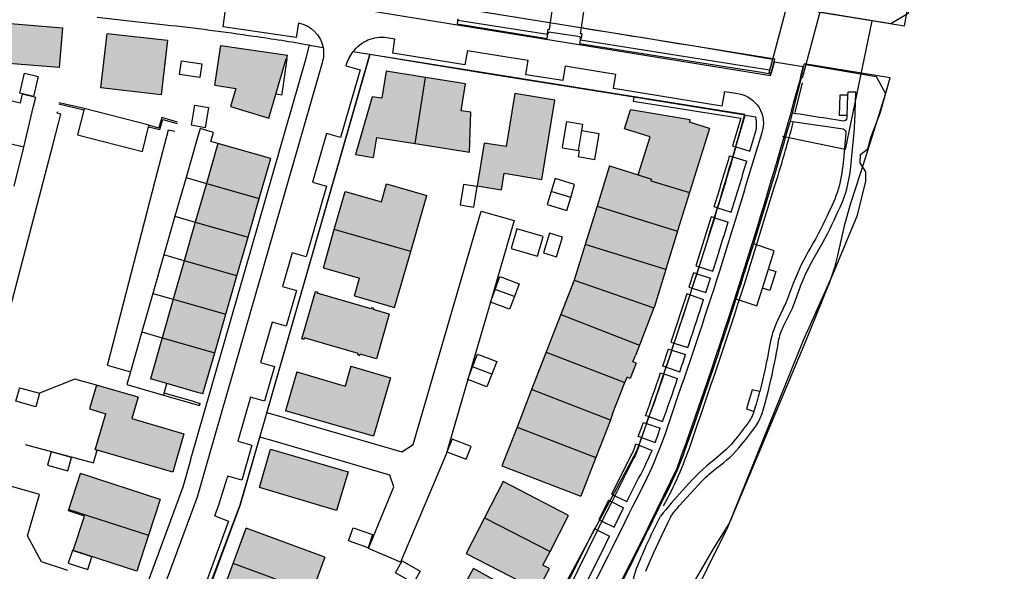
# Model space of a CAD drawing. Header units: metres. Extents: x 89795 to 94000, y 463250 to 466585.
# Tile 137 of 185: x 90642 to 90789, y 465397 to 465479. Entities that reach past the tile are written whole.
import ezdxf

# ---------------------------------------------------------------- set-up
doc = ezdxf.new("R2010")
doc.units = ezdxf.units.M
doc.layers.add('92.1_Bestaande bebouwing - Existing building H', color=7, linetype='Continuous', true_color=0xb5b6af)
doc.layers.add('XXX_Background', color=3, linetype='Continuous')

msp = doc.modelspace()

# ---------------------------------------------------------------- hatches: boundary and pattern name
at = {"layer": '92.1_Bestaande bebouwing - Existing building H'}
for points in [[(90648.14, 465478.28), (90636.15, 465479.27), (90635.66, 465473.29), (90647.65, 465472.32)], [(90663.79, 465476.41), (90654.79, 465477.42), (90653.87, 465469.32), (90662.85, 465468.28)], [(90681.54, 465473.65), (90681.64, 465473.65), (90681.73, 465474.18), (90671.77, 465475.63), (90670.9, 465469.69), (90674.02, 465469.22), (90673.21, 465466.51), (90678.95, 465464.8), (90679.99, 465468.36)], [(90702.32, 465470.86), (90696.43, 465471.79), (90695.78, 465467.75), (90694.34, 465467.97), (90691.85, 465459.36), (90694.49, 465458.92), (90694.98, 465461.91), (90700.75, 465460.99)], [(90709.1, 465465.67), (90707.63, 465465.88), (90708.28, 465469.92), (90702.32, 465470.86), (90700.75, 465460.99), (90708.88, 465459.71)], [(90721.61, 465467.49), (90715.64, 465468.47), (90714.35, 465460.56), (90711.08, 465461.05), (90710.03, 465454.66), (90713.65, 465454.07), (90714.05, 465456.56), (90719.69, 465455.65)], [(90744.69, 465463.25), (90741.7, 465464.17), (90741.82, 465464.52), (90732.91, 465466.03), (90732.04, 465463.17), (90735.83, 465462), (90734.08, 465456.33), (90736.04, 465455.68), (90735.97, 465455.45), (90741.72, 465453.67)], [(90679.21, 465458.75), (90671.31, 465461.01), (90669.61, 465455.05), (90677.49, 465452.79)], [(90735.97, 465455.45), (90736.04, 465455.68), (90734.08, 465456.33), (90729.77, 465457.66), (90727.92, 465451.66), (90739.95, 465447.94), (90740, 465448.11), (90741.72, 465453.67)], [(90677.49, 465452.79), (90669.61, 465455.05), (90667.96, 465449.28), (90675.83, 465447.02)], [(90702.53, 465453.26), (90696.52, 465455), (90695.75, 465452.31), (90690.32, 465453.84), (90688.7, 465448.15), (90700.11, 465444.88)], [(90739.95, 465447.94), (90727.92, 465451.66), (90724.5, 465440.62), (90736.41, 465436.49), (90738.19, 465442.23)], [(90675.83, 465447.02), (90667.96, 465449.28), (90666.31, 465443.51), (90674.17, 465441.25)], [(90700.11, 465444.88), (90688.7, 465448.15), (90687.07, 465442.43), (90692.49, 465440.89), (90691.73, 465438.24), (90697.7, 465436.52)], [(90674.17, 465441.25), (90666.31, 465443.51), (90664.67, 465437.75), (90672.51, 465435.51)], [(90736.42, 465436.51), (90724.5, 465440.62), (90718.15, 465424.28), (90729.9, 465419.72), (90732.39, 465426.13), (90732.88, 465425.94), (90733.76, 465428.22), (90733.28, 465428.41), (90733.64, 465429.35)], [(90696.9, 465435.53), (90694.5, 465436.22), (90694.56, 465436.43), (90694.25, 465436.52), (90694.19, 465436.31), (90686.13, 465438.64), (90686.19, 465438.84), (90685.89, 465438.92), (90683.85, 465431.86), (90684.16, 465431.77), (90684.22, 465431.97), (90692.26, 465429.65), (90692.2, 465429.44), (90692.51, 465429.34), (90692.57, 465429.56), (90695, 465428.85)], [(90672.51, 465435.51), (90664.67, 465437.75), (90663.02, 465431.99), (90670.86, 465429.74)], [(90670.86, 465429.74), (90663.02, 465431.99), (90661.27, 465425.87), (90663.72, 465425.17), (90668.3, 465423.85), (90669.1, 465423.63)], [(90697.08, 465426.04), (90691.17, 465427.78), (90690.31, 465424.8), (90683.09, 465426.9), (90681.4, 465421.11), (90694.55, 465417.3)], [(90666.25, 465417.68), (90658.49, 465419.95), (90659.42, 465423.14), (90653.2, 465424.92), (90652.18, 465421.38), (90654.6, 465420.67), (90653.03, 465415.29), (90653.29, 465415.22), (90664.6, 465411.95)], [(90718.15, 465424.28), (90715.98, 465418.68), (90727.74, 465414.12), (90729.91, 465419.72)], [(90727.74, 465414.12), (90715.98, 465418.68), (90713.73, 465412.91), (90725.5, 465408.36)], [(90690.76, 465412), (90679.2, 465415.38), (90677.53, 465409.67), (90689.05, 465406.24)], [(90662.72, 465407.88), (90650.82, 465411.75), (90649.11, 465406.39), (90660.97, 465402.52)], [(90723.66, 465405.47), (90713.91, 465410.54), (90711.11, 465405.14), (90720.9, 465400.11)], [(90649.11, 465406.39), (90649.04, 465406.17), (90651.4, 465405.38), (90649.73, 465400.25), (90659.22, 465397.15), (90660.97, 465402.52)], [(90719.85, 465398.07), (90720.9, 465400.11), (90711.11, 465405.14), (90708.38, 465399.82), (90718.15, 465394.79), (90718.4, 465395.28), (90719.35, 465394.79), (90720.8, 465397.58)], [(90687.29, 465399.27), (90675.55, 465403.61), (90673.61, 465398.32), (90685.33, 465393.97)], [(90682.91, 465394.65), (90685.26, 465393.78), (90685.33, 465393.97), (90673.61, 465398.32), (90671.66, 465393.03), (90681.03, 465389.52)], [(90718.23, 465392.69), (90709.49, 465397.55), (90706.45, 465392.11), (90715.2, 465387.25)]]:
    msp.add_hatch(color=256, dxfattribs=at).paths.add_polyline_path(points)

# ---------------------------------------------------------------- linework, layer by layer
at = {"layer": 'XXX_Background', "linetype": 'Continuous'}
for p, q in [((90768.95, 465479.3), (90764.96, 465460.12)), ((90764.96, 465460.12), (90755.6, 465462.05)), ((90768.33, 465460.2), (90768.85, 465462.04)), ((90767.2, 465458.11), (90767.24, 465459.37)), ((90767.24, 465459.37), (90768.33, 465460.2)), ((90768.02, 465456.79), (90767.2, 465458.11))]:
    msp.add_line(p, q, dxfattribs=at)
at = {"layer": 'XXX_Background'}
for points in [[(90780.85, 465528.8), (90782.14, 465537.72), (90784.69, 465546.23), (90786.32, 465555.23), (90787, 465560.11), (90786.92, 465563.04), (90788.7, 465570.39), (90779.4, 465569.64, 0.005365), (90776.15, 465552.28, -0.022923), (90760.91, 465480.63), (90773.82, 465478.55), (90776.47, 465493.32), (90777.48, 465500), (90778.02, 465503.55), (90778.34, 465508.69), (90778.17, 465510.87), (90780.1, 465524.68)], [(90685.66, 465484.71, 0.024317), (90636.39, 465490.24), (90635.81, 465487.77, -0.024503), (90685.26, 465482.24), (90753.81, 465471.15, -0.446442), (90753.81, 465471.15), (90754.47, 465473.57)], [(90699.1, 465350.32), (90733.83, 465415.02, 0.016674), (90750, 465465.34), (90694.01, 465474.26), (90674.68, 465407.05), (90658.54, 465363.52)]]:
    msp.add_lwpolyline(points, format="xyb", close=True, dxfattribs=at)
for points in [[(90777.3, 465499.41), (90776.13, 465491.72), (90774.37, 465480.41), (90771.77, 465478.88), (90761.17, 465480.6)], [(90720.98, 465479.04), (90722.14, 465486.98)], [(90726.7, 465486.25), (90725.55, 465478.27)], [(90707.28, 465481.23), (90707.47, 465481.2), (90720.8, 465479.07), (90720.98, 465479.04)], [(90754.14, 465473.59), (90756.23, 465481.43)], [(90663.5, 465478.68), (90658.09, 465479.28), (90653.31, 465479.82)], [(90672.1, 465478.42), (90672.42, 465480.59)], [(90707.15, 465479.61), (90707.05, 465478.85), (90720.48, 465476.67), (90720.59, 465477.4)], [(90720.52, 465477.25), (90707.15, 465479.36)], [(90761.17, 465480.6), (90759.08, 465472.77)], [(90635.66, 465473.29), (90636.15, 465479.27), (90648.14, 465478.28), (90647.65, 465472.32), (90635.66, 465473.29)], [(90683.34, 465479), (90683, 465476.82)], [(90720.59, 465477.4), (90720.52, 465477.41), (90720.62, 465478.07)], [(90720.62, 465478.07), (90720.83, 465478.04)], [(90720.83, 465478.04), (90720.98, 465479.04)], [(90725.55, 465478.27), (90725.42, 465477.38)], [(90725.97, 465478.2), (90725.55, 465478.27)], [(90662.85, 465468.28), (90653.87, 465469.32), (90654.79, 465477.42), (90663.79, 465476.41), (90662.85, 465468.28)], [(90696.56, 465476.83), (90697.74, 465476.64)], [(90697.42, 465474.46), (90697.74, 465476.64)], [(90720.69, 465477.37), (90720.59, 465477.4)], [(90720.69, 465477.37), (90720.72, 465477.6)], [(90725.38, 465476.91), (90720.72, 465477.6)], [(90725.44, 465476.69), (90725.31, 465475.91), (90748.3, 465472.28), (90752.44, 465471.64), (90753.74, 465471.42), (90753.76, 465471.54)], [(90725.38, 465476.91), (90725.34, 465476.7)], [(90725.44, 465476.69), (90725.34, 465476.7)], [(90725.65, 465477.35), (90725.42, 465477.38)], [(90753.65, 465471.95), (90725.43, 465476.41)], [(90725.65, 465477.35), (90725.54, 465476.68), (90725.44, 465476.69)], [(90670.9, 465469.69), (90671.77, 465475.63)], [(90671.77, 465475.63), (90681.73, 465474.18)], [(90684.49, 465473.72), (90685, 465475.66)], [(90685, 465475.66), (90687.03, 465475.32)], [(90667.24, 465413.73), (90684.49, 465473.72)], [(90678.63, 465420.81), (90684.41, 465440.86), (90694.01, 465474.26)], [(90679.99, 465468.36), (90681.54, 465473.65), (90681.64, 465473.65)], [(90681.64, 465473.65), (90680.91, 465468.76)], [(90681.64, 465473.65), (90681.73, 465474.18)], [(90694.01, 465474.26), (90691.48, 465474.66)], [(90733.41, 465467.91), (90723.77, 465469.45), (90712.74, 465471.22), (90703.97, 465472.65), (90694.01, 465474.26)], [(90708.57, 465474.9), (90708.2, 465472.72), (90697.42, 465474.46)], [(90708.57, 465474.9), (90713.22, 465474.15), (90717.65, 465473.44)], [(90723.16, 465472.57), (90722.8, 465470.39), (90717.29, 465471.26), (90717.65, 465473.44)], [(90753.7, 465471.94), (90754.14, 465473.59)], [(90668.66, 465470.87), (90665.6, 465471.29), (90665.9, 465473.34), (90668.94, 465472.9), (90668.66, 465470.87)], [(90686.88, 465473.06), (90670.05, 465414.5)], [(90690.47, 465472.58), (90692.55, 465472), (90689.63, 465461.91), (90687.56, 465462.5)], [(90723.16, 465472.57), (90728.29, 465471.75), (90730.73, 465471.36)], [(90754.33, 465473.13), (90753.89, 465471.5)], [(90758.69, 465472.44), (90754.33, 465473.13)], [(90758.37, 465470.82), (90758.26, 465470.86), (90758.69, 465472.44)], [(90759.08, 465472.77), (90758.54, 465470.77)], [(90759.08, 465472.77), (90769.59, 465470.98), (90770.96, 465468.46), (90768.92, 465461.93), (90767.18, 465456.47), (90765.76, 465452.05), (90764.79, 465448.73), (90763.79, 465444.28)], [(90641.79, 465468.5), (90642.49, 465471.49), (90644.52, 465471.01), (90643.81, 465468.02), (90641.79, 465468.5)], [(90696.43, 465471.79), (90695.78, 465467.75), (90694.34, 465467.97), (90691.85, 465459.36)], [(90702.32, 465470.86), (90696.43, 465471.79)], [(90700.75, 465460.99), (90702.32, 465470.86)], [(90708.88, 465459.71), (90709.1, 465465.67), (90707.63, 465465.88), (90708.28, 465469.92), (90702.32, 465470.86)], [(90746.92, 465468.76), (90746.56, 465466.59), (90730.37, 465469.19), (90730.73, 465471.36)], [(90753.76, 465471.54), (90753.61, 465471.59), (90753.7, 465471.94)], [(90753.89, 465471.5), (90753.76, 465471.54)], [(90758.37, 465470.82), (90757.02, 465465.53)], [(90758.54, 465470.77), (90758.37, 465470.82)], [(90670.9, 465469.69), (90674.02, 465469.22), (90673.21, 465466.51)], [(90757.49, 465465.63), (90758.57, 465470.08)], [(90642.14, 465468.39), (90641.8, 465467.04), (90640.63, 465467.31)], [(90642.14, 465468.39), (90644.16, 465467.92)], [(90643.83, 465466.55), (90644.16, 465467.92)], [(90673.21, 465466.51), (90678.95, 465464.8), (90679.99, 465468.36)], [(90680.29, 465468.31), (90679.99, 465468.36)], [(90680.82, 465468.22), (90680.29, 465468.31)], [(90680.91, 465468.76), (90680.82, 465468.22)], [(90715.64, 465468.47), (90714.35, 465460.56), (90711.08, 465461.05), (90710.03, 465454.66)], [(90721.61, 465467.49), (90715.64, 465468.47)], [(90733.41, 465467.91), (90733.33, 465467.34)], [(90750.04, 465465.23), (90733.41, 465467.91)], [(90746.92, 465468.76), (90747.98, 465468.59)], [(90747.98, 465468.59), (90748.91, 465468.46)], [(90765.32, 465468.2), (90764.13, 465468.21), (90764.05, 465465.24), (90765.22, 465465.22)], [(90765.32, 465468.2), (90765.22, 465465.22)], [(90766.45, 465465.66), (90766.54, 465468.64), (90765.34, 465468.67), (90765.32, 465468.2)], [(90642.36, 465460.47), (90643.83, 465466.55)], [(90651.33, 465465.96), (90647.6, 465466.87)], [(90651.39, 465466.2), (90647.64, 465467.09)], [(90651.39, 465466.2), (90651.33, 465465.96)], [(90661.06, 465463.72), (90651.39, 465466.2)], [(90667.37, 465463.72), (90667.9, 465466.72), (90669.93, 465466.37), (90669.41, 465463.36), (90667.37, 465463.72)], [(90719.69, 465455.65), (90721.61, 465467.49)], [(90733.33, 465467.34), (90749.38, 465464.76), (90748.14, 465460.65), (90748.65, 465460.5)], [(90646.68, 465460.73), (90647.89, 465465.38), (90647.31, 465465.55)], [(90647.37, 465465.74), (90647.31, 465465.55)], [(90651.33, 465465.96), (90650.39, 465462.29), (90660.06, 465459.82)], [(90662.97, 465464.86), (90662.54, 465463.36)], [(90665.28, 465464.17), (90662.97, 465464.86)], [(90732.04, 465463.17), (90732.91, 465466.03)], [(90744.69, 465463.25), (90741.7, 465464.17), (90741.82, 465464.52), (90732.91, 465466.03)], [(90748.65, 465460.5), (90750.04, 465465.23)], [(90750.04, 465465.23), (90751.62, 465464.97)], [(90757.02, 465465.53), (90756.72, 465464.35)], [(90764.68, 465464.35), (90761.68, 465464.81)], [(90765.22, 465465.22), (90765.2, 465464.84)], [(90660.06, 465459.82), (90661, 465463.5)], [(90661, 465463.5), (90662.69, 465463.1), (90663.11, 465464.59), (90665.23, 465463.97)], [(90661, 465463.5), (90661.06, 465463.72)], [(90661.06, 465463.72), (90662.54, 465463.36)], [(90668.69, 465463.24), (90668.31, 465461.92)], [(90670.66, 465462.65), (90668.69, 465463.24)], [(90722.75, 465460.34), (90722.82, 465460.77), (90723.41, 465464.29), (90725.77, 465463.88), (90725.61, 465462.93)], [(90734.08, 465456.33), (90735.83, 465462), (90732.04, 465463.17)], [(90744.69, 465463.25), (90741.73, 465453.69), (90741.72, 465453.67)], [(90756.72, 465464.35), (90764.64, 465463.17)], [(90664.93, 465462.79), (90663.91, 465463), (90662.28, 465456.71)], [(90668.31, 465461.92), (90666.58, 465455.92)], [(90670.27, 465461.31), (90670.66, 465462.65)], [(90687.56, 465462.5), (90685.46, 465455.21)], [(90694.98, 465461.91), (90694.49, 465458.92)], [(90694.98, 465461.91), (90700.75, 465460.99)], [(90725.17, 465459.94), (90725.67, 465462.92)], [(90725.61, 465462.93), (90725.67, 465462.92)], [(90725.67, 465462.92), (90728.19, 465462.49)], [(90728.19, 465462.49), (90727.53, 465458.58)], [(90750.73, 465459.87), (90751.48, 465462.36)], [(90765.07, 465462.58), (90764.69, 465458.61)], [(90642.36, 465460.47), (90639.18, 465461.22)], [(90639.24, 465432.19), (90646.68, 465460.73)], [(90640.95, 465454.64), (90642.36, 465460.47)], [(90671.31, 465461.01), (90669.61, 465455.05)], [(90671.31, 465461.01), (90670.27, 465461.31)], [(90679.21, 465458.75), (90671.31, 465461.01)], [(90700.75, 465460.99), (90708.88, 465459.71)], [(90722.75, 465460.34), (90725.17, 465459.94)], [(90748.65, 465460.5), (90748.2, 465459.01)], [(90748.65, 465460.5), (90750.73, 465459.87)], [(90765.68, 465456.64), (90766.01, 465459.63), (90766.19, 465461.65)], [(90677.49, 465452.79), (90679.21, 465458.75)], [(90691.85, 465459.36), (90694.49, 465458.92)], [(90725.24, 465459.93), (90725.08, 465458.99)], [(90727.53, 465458.58), (90725.08, 465458.99)], [(90725.17, 465459.94), (90725.24, 465459.93)], [(90747.71, 465459.16), (90748.2, 465459.01)], [(90748.2, 465459.01), (90750.28, 465458.38)], [(90729.77, 465457.66), (90727.92, 465451.66)], [(90729.77, 465457.66), (90734.08, 465456.33)], [(90662.28, 465456.71), (90654.89, 465428.19)], [(90666.58, 465455.92), (90664.93, 465450.15)], [(90666.58, 465455.92), (90669.61, 465455.05)], [(90713.65, 465454.07), (90714.05, 465456.56)], [(90714.05, 465456.56), (90719.69, 465455.65)], [(90734.08, 465456.33), (90736.04, 465455.68), (90735.97, 465455.45), (90741.72, 465453.67)], [(90669.61, 465455.05), (90667.96, 465449.28)], [(90669.61, 465455.05), (90677.49, 465452.79)], [(90685.46, 465455.21), (90687.54, 465454.63), (90684.51, 465444.09), (90682.41, 465444.66)], [(90688.7, 465448.15), (90690.32, 465453.84), (90695.75, 465452.31), (90696.52, 465455), (90702.53, 465453.26)], [(90707.99, 465454.9), (90707.49, 465451.85)], [(90710, 465454.56), (90707.99, 465454.9)], [(90710, 465454.56), (90709.48, 465451.51)], [(90710.03, 465454.66), (90713.65, 465454.07)], [(90721.67, 465455.76), (90721.07, 465453.82)], [(90723.99, 465452.93), (90724.57, 465454.86), (90721.67, 465455.76)], [(90749.92, 465440), (90754.36, 465454.41)], [(90700.11, 465444.88), (90702.53, 465453.26)], [(90721.07, 465453.82), (90720.47, 465451.88), (90723.41, 465451), (90723.99, 465452.93)], [(90723.99, 465452.93), (90721.07, 465453.82)], [(90741.72, 465453.67), (90740, 465448.11), (90739.95, 465447.94)], [(90675.83, 465447.02), (90677.49, 465452.79)], [(90707.49, 465451.85), (90709.48, 465451.51)], [(90727.92, 465451.66), (90726.14, 465445.93)], [(90727.92, 465451.66), (90739.95, 465447.94)], [(90745.91, 465451.39), (90745.39, 465451.55)], [(90745.5, 465449.89), (90745.91, 465451.39)], [(90745.91, 465451.39), (90747.95, 465450.76)], [(90664.93, 465450.15), (90663.27, 465444.39)], [(90664.93, 465450.15), (90667.96, 465449.28)], [(90681.46, 465419.99), (90698.76, 465414.96), (90700.5, 465416.08), (90710.62, 465450.88), (90715.56, 465449.49), (90712, 465437.34)], [(90744.97, 465450.04), (90742.65, 465442.75)], [(90745.5, 465449.89), (90744.97, 465450.04)], [(90667.96, 465449.28), (90666.31, 465443.51)], [(90667.96, 465449.28), (90675.83, 465447.02)], [(90743.15, 465442.59), (90745.5, 465449.89)], [(90745.5, 465449.89), (90747.49, 465449.28)], [(90674.17, 465441.25), (90675.83, 465447.02)], [(90687.07, 465442.43), (90688.7, 465448.15)], [(90700.11, 465444.88), (90688.7, 465448.15)], [(90715.94, 465448.24), (90715.12, 465445.31), (90719.01, 465444.19), (90719.86, 465447.14), (90715.94, 465448.24)], [(90720.8, 465447.61), (90719.93, 465444.68), (90721.89, 465444.1), (90722.76, 465447.02), (90720.8, 465447.61)], [(90739.95, 465447.94), (90738.19, 465442.23), (90738.18, 465442.21)], [(90726.14, 465445.93), (90724.5, 465440.62)], [(90738.18, 465442.21), (90726.14, 465445.93)], [(90753.5, 465442.24), (90754.36, 465444.98), (90751.26, 465446.02)], [(90760.24, 465443.8), (90761.23, 465445.55)], [(90663.27, 465444.39), (90661.61, 465438.62)], [(90666.31, 465443.51), (90663.27, 465444.39)], [(90682.41, 465444.66), (90680.96, 465439.64)], [(90691.73, 465438.24), (90697.7, 465436.52), (90700.11, 465444.88)], [(90666.31, 465443.51), (90664.67, 465437.75)], [(90674.17, 465441.25), (90666.31, 465443.51)], [(90742.65, 465442.75), (90743.15, 465442.59)], [(90742.82, 465441.56), (90743.15, 465442.59)], [(90743.15, 465442.59), (90745.19, 465441.93)], [(90745.19, 465441.93), (90745.83, 465443.92)], [(90672.51, 465435.51), (90674.17, 465441.25)], [(90687.07, 465442.43), (90692.49, 465440.89)], [(90712.71, 465439.23), (90713.43, 465441.13), (90716.29, 465440.06), (90715.58, 465438.16)], [(90738.18, 465442.21), (90736.42, 465436.51), (90736.41, 465436.49)], [(90742.82, 465441.56), (90742.31, 465441.71), (90741.64, 465439.57), (90742.14, 465439.41)], [(90742.14, 465439.41), (90742.82, 465441.56)], [(90742.82, 465441.56), (90744.86, 465440.9)], [(90752.6, 465439.42), (90753.5, 465442.24)], [(90753.5, 465442.24), (90754.61, 465441.91), (90753.71, 465439.05), (90752.6, 465439.42)], [(90680.96, 465439.64), (90683.06, 465439.05), (90681.52, 465433.75), (90679.44, 465434.34)], [(90691.73, 465438.24), (90692.49, 465440.89)], [(90724.5, 465440.62), (90718.15, 465424.28)], [(90724.5, 465440.62), (90722.5, 465435.46)], [(90724.5, 465440.62), (90736.41, 465436.49)], [(90744.16, 465438.76), (90744.86, 465440.9)], [(90757.19, 465440.12), (90756.12, 465437.33), (90754.85, 465434.58)], [(90661.61, 465438.62), (90659.96, 465432.87)], [(90661.61, 465438.62), (90664.67, 465437.75)], [(90683.85, 465431.86), (90685.89, 465438.92)], [(90685.89, 465438.92), (90686.19, 465438.84)], [(90686.19, 465438.84), (90686.13, 465438.64)], [(90694.19, 465436.31), (90686.13, 465438.64)], [(90712, 465437.34), (90712.71, 465439.23)], [(90715.58, 465438.16), (90712.71, 465439.23)], [(90741.3, 465438.55), (90738.94, 465431.36)], [(90739.45, 465431.19), (90741.81, 465438.39)], [(90741.81, 465438.39), (90741.3, 465438.55)], [(90741.81, 465438.39), (90742.14, 465439.41)], [(90741.81, 465438.39), (90743.83, 465437.73)], [(90742.14, 465439.41), (90744.16, 465438.76)], [(90762.3, 465439.54), (90759.02, 465431.47), (90754.18, 465419.95), (90747.24, 465403.32)], [(90748.65, 465437.83), (90751.76, 465436.76), (90752.6, 465439.42)], [(90755.74, 465433.73), (90756.64, 465435.54), (90757.07, 465436.43), (90757.45, 465437.36), (90758.14, 465439.25)], [(90664.67, 465437.75), (90663.02, 465431.99)], [(90664.67, 465437.75), (90672.51, 465435.51)], [(90712, 465437.34), (90708.63, 465425.77)], [(90714.86, 465436.26), (90712, 465437.34)], [(90715.58, 465438.16), (90714.86, 465436.26)], [(90670.86, 465429.74), (90672.51, 465435.51)], [(90696.9, 465435.53), (90695, 465428.85), (90692.57, 465429.56)], [(90694.25, 465436.52), (90694.19, 465436.31)], [(90694.25, 465436.52), (90694.56, 465436.43)], [(90694.56, 465436.43), (90694.5, 465436.22)], [(90696.9, 465435.53), (90694.5, 465436.22)], [(90722.5, 465435.46), (90734.24, 465430.91)], [(90736.41, 465436.49), (90734.25, 465430.92), (90734.24, 465430.91)], [(90679.44, 465434.34), (90677.69, 465428.3)], [(90659.96, 465432.87), (90658.27, 465426.92)], [(90659.96, 465432.87), (90663.02, 465431.99)], [(90663.02, 465431.99), (90661.27, 465425.87)], [(90663.02, 465431.99), (90670.86, 465429.74)], [(90692.26, 465429.65), (90684.22, 465431.97), (90684.16, 465431.77), (90683.85, 465431.86)], [(90734.24, 465430.91), (90733.64, 465429.35)], [(90738.94, 465431.36), (90739.45, 465431.19)], [(90739.09, 465430.17), (90739.45, 465431.19)], [(90739.45, 465431.19), (90741.47, 465430.53)], [(90741.47, 465430.53), (90741.66, 465431.1)], [(90669.1, 465423.63), (90670.86, 465429.74)], [(90692.2, 465429.44), (90692.26, 465429.65)], [(90692.2, 465429.44), (90692.51, 465429.34)], [(90692.51, 465429.34), (90692.57, 465429.56)], [(90709.35, 465427.67), (90710.08, 465429.57), (90712.94, 465428.48), (90712.21, 465426.57)], [(90720.32, 465429.87), (90718.15, 465424.28)], [(90720.32, 465429.87), (90732.07, 465425.31)], [(90733.28, 465428.41), (90733.64, 465429.35)], [(90738.23, 465427.61), (90737.72, 465427.79), (90738.59, 465430.34)], [(90739.09, 465430.17), (90738.23, 465427.61)], [(90738.59, 465430.34), (90739.09, 465430.17)], [(90739.09, 465430.17), (90741.13, 465429.5)], [(90654.89, 465428.19), (90654.82, 465427.93), (90658.27, 465426.92)], [(90677.69, 465428.3), (90679.79, 465427.7), (90678.3, 465422.55), (90676.2, 465423.12)], [(90733.76, 465428.22), (90732.88, 465425.94)], [(90733.76, 465428.22), (90733.28, 465428.41)], [(90658.27, 465426.92), (90657.72, 465425.01)], [(90683.09, 465426.9), (90681.4, 465421.11)], [(90683.09, 465426.9), (90690.31, 465424.8)], [(90691.17, 465427.78), (90690.31, 465424.8)], [(90691.17, 465427.78), (90697.08, 465426.04), (90694.55, 465417.3)], [(90708.63, 465425.77), (90709.35, 465427.67)], [(90712.21, 465426.57), (90709.35, 465427.67)], [(90712.21, 465426.57), (90711.48, 465424.67)], [(90737.4, 465426.77), (90737.9, 465426.6)], [(90737.9, 465426.6), (90738.23, 465427.61)], [(90737.9, 465426.6), (90739.93, 465425.91)], [(90738.23, 465427.61), (90740.27, 465426.92)], [(90653.2, 465424.92), (90649.98, 465425.82), (90644.71, 465423.72)], [(90657.72, 465425.01), (90663.23, 465423.42)], [(90663.72, 465425.17), (90661.27, 465425.87)], [(90663.33, 465423.75), (90663.72, 465425.17)], [(90668.3, 465423.85), (90663.72, 465425.17)], [(90708.63, 465425.77), (90705.4, 465414.64), (90698.59, 465398.52), (90693.79, 465400.56), (90697.61, 465409.77), (90696.99, 465411.51), (90679.73, 465416.55)], [(90711.48, 465424.67), (90708.63, 465425.77)], [(90730.25, 465420.63), (90732.07, 465425.31)], [(90732.07, 465425.31), (90732.39, 465426.13)], [(90732.88, 465425.94), (90732.39, 465426.13)], [(90644.15, 465421.72), (90641.2, 465422.53), (90641.66, 465424.22)], [(90641.66, 465424.22), (90641.74, 465424.52), (90644.71, 465423.72)], [(90644.71, 465423.72), (90644.15, 465421.72)], [(90659.42, 465423.14), (90653.2, 465424.92), (90652.18, 465421.38)], [(90663.33, 465423.75), (90663.23, 465423.42)], [(90667.89, 465422.43), (90663.33, 465423.75)], [(90669.1, 465423.63), (90668.3, 465423.85)], [(90718.15, 465424.28), (90715.98, 465418.68)], [(90729.91, 465419.72), (90718.15, 465424.28)], [(90752.23, 465423.96), (90751.05, 465424.25), (90750.21, 465421.39), (90751.33, 465421.02)], [(90659.42, 465423.14), (90658.49, 465419.95)], [(90663.23, 465423.42), (90668.59, 465421.89)], [(90667.89, 465422.43), (90668.68, 465422.19)], [(90668.59, 465421.89), (90668.68, 465422.19)], [(90676.2, 465423.12), (90674.31, 465416.55)], [(90652.18, 465421.38), (90654.6, 465420.67)], [(90653.29, 465415.22), (90653.03, 465415.29), (90654.6, 465420.67)], [(90681.46, 465419.99), (90678.63, 465420.81)], [(90694.55, 465417.3), (90681.4, 465421.11)], [(90730.25, 465420.63), (90729.92, 465419.74), (90729.91, 465419.72)], [(90658.49, 465419.95), (90666.25, 465417.68), (90664.6, 465411.95)], [(90729.91, 465419.72), (90727.74, 465414.12)], [(90734.56, 465417.12), (90734.07, 465417.29), (90734.83, 465419.38)], [(90735.32, 465419.22), (90734.56, 465417.12)], [(90734.83, 465419.38), (90735.32, 465419.22)], [(90735.66, 465420.23), (90735.17, 465420.37)], [(90735.32, 465419.22), (90735.66, 465420.23)], [(90735.32, 465419.22), (90737.35, 465418.5)], [(90735.66, 465420.23), (90737.71, 465419.51)], [(90742.41, 465419.12), (90741.04, 465415.27)], [(90715.98, 465418.68), (90713.73, 465412.91)], [(90715.98, 465418.68), (90727.74, 465414.12)], [(90736.6, 465416.38), (90736.98, 465417.44), (90737.35, 465418.5)], [(90674.31, 465416.55), (90676.4, 465415.98), (90674.9, 465410.74), (90672.8, 465411.33)], [(90675.57, 465410.17), (90677.59, 465417.18)], [(90679.73, 465416.55), (90677.59, 465417.18)], [(90706.28, 465416.89), (90705.52, 465414.97), (90708.38, 465413.87), (90709.11, 465415.77), (90706.28, 465416.89)], [(90733.49, 465415.55), (90733.72, 465416.19), (90734.21, 465415.98)], [(90734.21, 465415.98), (90734.56, 465417.12)], [(90734.56, 465417.12), (90736.6, 465416.38)], [(90642.56, 465416.09), (90652.77, 465413.35), (90653.29, 465415.22)], [(90646.43, 465414.97), (90645.89, 465412.99), (90648.93, 465412.12), (90649.5, 465414.13), (90646.43, 465414.97)], [(90664.6, 465411.95), (90653.29, 465415.22)], [(90679.2, 465415.38), (90690.76, 465412), (90689.05, 465406.24), (90677.53, 465409.67), (90679.2, 465415.38)], [(90734.21, 465415.98), (90734, 465415.4)], [(90734.21, 465415.98), (90736.13, 465415.18)], [(90670.05, 465414.5), (90668.23, 465408.19), (90655.96, 465375.03), (90653.81, 465375.77)], [(90667.24, 465413.73), (90666.12, 465409.73), (90655.4, 465380.71)], [(90727.74, 465414.12), (90725.5, 465408.36)], [(90730.57, 465408.43), (90730.12, 465408.64), (90733.08, 465414.56)], [(90733.41, 465414.09), (90730.57, 465408.43)], [(90649.11, 465406.39), (90650.82, 465411.75)], [(90662.72, 465407.88), (90650.82, 465411.75)], [(90713.73, 465412.91), (90725.5, 465408.36)], [(90648.94, 465397.28), (90645, 465398.55), (90642.94, 465402.42), (90644.72, 465408.63), (90639.01, 465410.27)], [(90670.88, 465405.44), (90671.54, 465407.21), (90672.71, 465411.03)], [(90672.8, 465411.33), (90672.71, 465411.03)], [(90713.91, 465410.54), (90711.11, 465405.14)], [(90720.9, 465400.11), (90723.66, 465405.47), (90713.91, 465410.54)], [(90732.34, 465407.55), (90733.79, 465410.46)], [(90740.19, 465406.91), (90743.58, 465410.61)], [(90661.76, 465372.87), (90674.68, 465407.05), (90675.57, 465410.17)], [(90738.48, 465409.27), (90737.41, 465407.16)], [(90662.72, 465407.88), (90660.97, 465402.52)], [(90729.64, 465407.76), (90728.18, 465404.85)], [(90730.11, 465407.52), (90728.65, 465404.61)], [(90729.64, 465407.76), (90730.11, 465407.52)], [(90730.57, 465408.43), (90730.11, 465407.52)], [(90730.11, 465407.52), (90731.89, 465406.64)], [(90730.57, 465408.43), (90732.34, 465407.55)], [(90659.22, 465397.15), (90649.73, 465400.25), (90651.4, 465405.38), (90649.04, 465406.17), (90649.11, 465406.39)], [(90649.11, 465406.39), (90660.97, 465402.52)], [(90730.45, 465403.73), (90731.22, 465405.3), (90731.89, 465406.64)], [(90670.88, 465405.44), (90672.91, 465404.63), (90668.92, 465393.74), (90666.82, 465394.53)], [(90711.11, 465405.14), (90708.38, 465399.82)], [(90711.11, 465405.14), (90720.9, 465400.11)], [(90728.65, 465404.61), (90728, 465403.28)], [(90728.18, 465404.85), (90728.65, 465404.61)], [(90728.65, 465404.61), (90730.45, 465403.73)], [(90738.5, 465404.42), (90737.5, 465402.35)], [(90738.92, 465405.34), (90738.5, 465404.42)], [(90673.61, 465398.32), (90675.55, 465403.61)], [(90687.29, 465399.27), (90675.55, 465403.61)], [(90691.52, 465403.65), (90694.43, 465402.63), (90693.74, 465400.67), (90690.84, 465401.7), (90691.52, 465403.65)], [(90718.04, 465348.88), (90724.55, 465358.05), (90726.93, 465362.41), (90747.24, 465403.32)], [(90727.52, 465403.52), (90723.07, 465394.52)], [(90728, 465403.28), (90723.55, 465394.28)], [(90728, 465403.28), (90727.52, 465403.52)], [(90728, 465403.28), (90729.8, 465402.4)], [(90660.97, 465402.52), (90659.22, 465397.15)], [(90725.7, 465394.18), (90728.47, 465399.69), (90729.8, 465402.4)], [(90737.5, 465402.35), (90736.35, 465399.9)], [(90649.63, 465400.23), (90649.01, 465398.35)], [(90652.52, 465399.29), (90649.63, 465400.23)], [(90719.85, 465398.07), (90720.9, 465400.11)], [(90651.9, 465397.4), (90652.52, 465399.29)], [(90687.29, 465399.27), (90685.33, 465393.97)], [(90700.51, 465395.4), (90697.83, 465396.9), (90698.85, 465398.69), (90701.51, 465397.18), (90700.51, 465395.4)], [(90708.38, 465399.82), (90718.15, 465394.79), (90718.4, 465395.28)], [(90736.35, 465399.9), (90735.54, 465398.07)], [(90649.01, 465398.35), (90651.9, 465397.4)], [(90671.66, 465393.03), (90673.61, 465398.32)], [(90685.33, 465393.97), (90673.61, 465398.32)], [(90706.45, 465392.11), (90709.49, 465397.55)], [(90715.2, 465387.25), (90718.23, 465392.69), (90709.49, 465397.55)], [(90719.35, 465394.79), (90720.8, 465397.58)], [(90720.8, 465397.58), (90719.85, 465398.07)], [(90735.54, 465398.07), (90735.16, 465397.14)]]:
    msp.add_lwpolyline(points, dxfattribs=at)
for points in [[(90676.7, 465476.97, 0.009433), (90663.5, 465478.68)], [(90683, 465476.82, 0.00177), (90672.1, 465478.42)], [(90683.34, 465479, -0.312449), (90687.03, 465475.32)], [(90725.97, 465478.2, -0.003651), (90754.14, 465473.59)], [(90685, 465475.66, 0.010302), (90676.7, 465476.97)], [(90691.48, 465474.66, -0.124029), (90693.72, 465476.45)], [(90693.72, 465476.45, -0.130488), (90696.56, 465476.83)], [(90687.03, 465475.32, -0.126334), (90686.88, 465473.06)], [(90690.47, 465472.58, -0.09948), (90691.48, 465474.66)], [(90740.24, 465391.81), (90745.43, 465400.73), (90747.62, 465404.23), (90758.73, 465431.67), (90763.12, 465441.44), (90766.78, 465450.31), (90768.05, 465455.36), (90768.02, 465456.79), (90767.2, 465458.11), (90767.24, 465459.37), (90768.33, 465460.2), (90768.85, 465462.04), (90770.16, 465465.51), (90771.69, 465470.79), (90758.84, 465472.87, -0.0198), (90739.83, 465412.51, -0.022668), (90705.44, 465348.25)], [(90748.91, 465468.46, -0.471023), (90752.5, 465462.57)], [(90751.48, 465462.36, 0.138753), (90751.62, 465464.97)], [(90761.68, 465464.81, 0.003182), (90757.02, 465465.53)], [(90765.2, 465464.84, -0.414038), (90764.68, 465464.35)], [(90766.19, 465461.65, 0.016099), (90766.45, 465465.66)], [(90756.72, 465464.35, -0.007592), (90751.26, 465446.02)], [(90754.36, 465454.41, 0.011994), (90757.2, 465464.13)], [(90764.64, 465463.17, -0.36448), (90765.07, 465462.58)], [(90752.5, 465462.57, -0.000852), (90746.2, 465441.95)], [(90745.39, 465451.55, 0.00259), (90747.71, 465459.16)], [(90748.2, 465459.01, -0.003312), (90745.91, 465451.39)], [(90747.95, 465450.76, 0.001034), (90750.28, 465458.38)], [(90764.69, 465458.61, -0.042519), (90764.04, 465454.61)], [(90763.91, 465450.92, 0.083894), (90765.68, 465456.64)], [(90764.04, 465454.61, -0.04815), (90762.57, 465450.88)], [(90762.57, 465450.88, -0.020707), (90759.83, 465445.51)], [(90761.23, 465445.55, 0.024791), (90763.91, 465450.92)], [(90745.83, 465443.92, 0.000904), (90747.49, 465449.28)], [(90751.26, 465446.02, -0.000923), (90748.65, 465437.83)], [(90759.83, 465445.51, 0.043195), (90757.19, 465440.12)], [(90763.79, 465444.28, -0.051433), (90762.3, 465439.54)], [(90758.14, 465439.25, -0.045944), (90760.24, 465443.8)], [(90746.2, 465441.95, -0.006129), (90739.07, 465420.67)], [(90741.9, 465416.14, 0.005963), (90749.92, 465440)], [(90741.66, 465431.1, 0.000997), (90743.83, 465437.73)], [(90748.65, 465437.83, -0.006171), (90742.41, 465419.12)], [(90754.85, 465434.58, 0.071043), (90753.67, 465430.77)], [(90755.07, 465431.82, -0.05516), (90755.74, 465433.73)], [(90752.67, 465421.07, 0.03), (90755.07, 465431.82)], [(90740.27, 465426.92, 0.001516), (90741.13, 465429.5)], [(90753.67, 465430.77, -0.018081), (90752.22, 465423.96)], [(90735.17, 465420.37, 0.002195), (90737.4, 465426.77)], [(90737.9, 465426.6, -0.009733), (90735.66, 465420.23)], [(90737.71, 465419.51, 0.003407), (90739.93, 465425.91)], [(90751.33, 465421.02, 0.024501), (90752.23, 465423.96)], [(90739.07, 465420.67, -0.051728), (90733.21, 465406.84)], [(90751.33, 465421.02, -0.077514), (90750.4, 465419.2)], [(90751.89, 465419.22, 0.058094), (90752.67, 465421.07)], [(90750.4, 465419.2, -0.013703), (90747.9, 465416.03)], [(90749.47, 465416.05, 0.023426), (90751.89, 465419.22)], [(90737.86, 465406.91, 0.042407), (90741.9, 465416.14)], [(90733.08, 465414.56, 0.034151), (90733.49, 465415.55)], [(90734, 465415.4, -0.056508), (90733.41, 465414.09)], [(90733.79, 465410.46, 0.032263), (90736.13, 465415.18)], [(90741.04, 465415.27, -0.036772), (90738.48, 465409.27)], [(90747.9, 465416.03, -0.032136), (90744.88, 465413.38)], [(90745.82, 465412.61, 0.068207), (90749.47, 465416.05)], [(90744.88, 465413.38, 0.043978), (90740.63, 465409.15)], [(90743.58, 465410.61, -0.036248), (90745.82, 465412.61)], [(90740.63, 465409.15, 0.020431), (90737.4, 465405.38)], [(90733.21, 465406.84, -0.00878), (90723.25, 465387.21)], [(90737.41, 465407.16, -0.002538), (90729.7, 465391.64)], [(90738.92, 465405.34, -0.035381), (90740.19, 465406.91)], [(90734.38, 465398.95, -0.019912), (90737.4, 465405.38)], [(90733.16, 465395.13, -0.051981), (90734.38, 465398.95)]]:
    msp.add_lwpolyline(points, format="xyb", dxfattribs=at)

doc.saveas('drawing.dxf')
